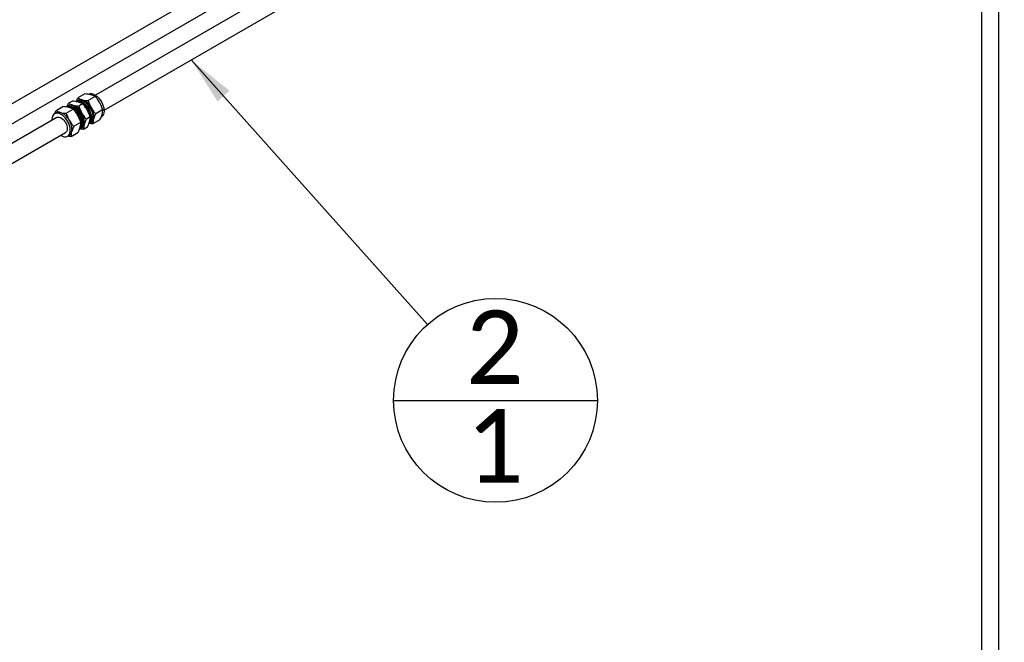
# Paper-space layout 'Sheet1' of a CAD drawing. Header units: millimetres. Extents: x 0 to 23548, y 0 to 16632.
# Tile 80 of 143: x 6923 to 7917, y 4164 to 4792. Entities that reach past the tile are written whole.
import ezdxf

# ---------------------------------------------------------------- set-up
doc = ezdxf.new("R2010")
doc.units = ezdxf.units.MM
doc.linetypes.add('SLD-Sólida', pattern=[0])
doc.layers.add('DETALHAMENTO', color=8, linetype='SLD-Sólida')
doc.styles.add('SLDTEXTSTYLE2', font='CALIBRI.TTF')
doc.styles.get("Standard").update_dxf_attribs({"font": 'CALIBRI.TTF'})
doc.dimstyles.new('SLDDIMSTYLE3', dxfattribs={"dimtxt": 0.18, "dimasz": 49, "dimexe": 0, "dimexo": 0.0625, "dimgap": 0, "dimtad": 0, "dimtih": 1, "dimtoh": 1, "dimdec": 0, "dimrnd": 1e-09, "dimzin": 0, "dimdsep": 46, "dimtxsty": 'Standard', "dimsah": 1, "dimcen": 0.09, "dimadec": 0, "dimazin": 0, "dimtfac": 49, "dimtdec": 0, "dimtofl": 0, "dimtmove": 0, "dimatfit": 3, "dimfxl": 0, "dimfrac": 2, "dimtolj": 1, "dimtzin": 0, "dimarcsym": 0})

# ---------------------------------------------------------------- blocks, each defined once
blk = doc.blocks.new('SW_NOTE_0_27')
at = {"layer": 'DETALHAMENTO', "color": 0, "ltscale": 28}
blk.add_line((-34.27, -76.62), (171.3, -76.62), dxfattribs=at)
blk.add_circle((68.52, -76.62), 102.78, dxfattribs=at)
at = {"layer": 'DETALHAMENTO', "color": 0, "ltscale": 28, "char_height": 74.08, "attachment_point": 2, "style": 'SLDTEXTSTYLE2'}
for s, insert in [('2', (67.79, 14.1)), ('1', (67.79, -85.41))]:
    blk.add_mtext(s, dxfattribs=dict(at, insert=insert))

psp = doc.layouts.new('Sheet1')

# ---------------------------------------------------------------- linework, layer by layer
at = {"color": 7, "linetype": 'SLD-Sólida', "lineweight": 25, "ltscale": 28}
for p, q in [((7907.816, 5239.932), (6999.479, 4715.56)), ((7008.229, 4700.404), (7916.565, 5224.776)), ((7893.541, 5211.484), (7893.541, 4127.489)), ((7911.041, 4127.489), (7911.041, 5032.259)), ((7153.905, 4844.712), (6074.606, 4221.646)), ((6091.96, 4211.458), (7162.654, 4829.556)), ((6976.27, 4709.558), (6972.483, 4707.372)), ((6981.884, 4709.735), (6981.099, 4709.281)), ((6982.114, 4710.587), (6981.573, 4710.275)), ((6988.938, 4716.871), (6981.934, 4712.828)), ((6999.292, 4714.087), (6992.288, 4710.043)), ((6959.815, 4700.058), (6966.819, 4704.102)), ((6970.168, 4697.274), (6977.173, 4701.317)), ((6972.663, 4705.131), (6971.983, 4704.738)), ((6977.711, 4702.557), (6977.243, 4702.827)), ((6986.624, 4706.773), (6982.837, 4704.587)), ((7006.863, 4700.958), (6999.859, 4696.914)), ((6960.558, 4693.092), (6107.964, 4200.899)), ((6959.995, 4697.818), (6958.371, 4696.88)), ((6994.195, 4693.645), (6990.408, 4691.458)), ((7004.08, 4690.614), (6997.076, 4686.57)), ((6977.74, 4684.145), (6984.744, 4688.189)), ((6985.107, 4682.005), (6985.787, 4682.398)), ((6986.082, 4687.516), (6986.082, 4688.056)), ((6991.412, 4683.3), (6987.625, 4681.114)), ((6993.599, 4687.627), (6994.385, 4688.081)), ((6994.697, 4687.541), (6995.238, 4687.853)), ((6116.713, 4185.744), (6969.307, 4677.936)), ((6971.495, 4674.147), (6973.119, 4675.084)), ((6974.957, 4673.801), (6981.961, 4677.844))]:
    psp.add_line(p, q, dxfattribs=at)
at = {"color": 7, "linetype": 'SLD-Sólida', "lineweight": 25, "ltscale": 28, "flags": 128}
for points in [[(6980.141, 4709.177), (6980.666, 4709.256), (6981.944, 4709.236), (6983.301, 4708.936), (6984.707, 4708.363), (6986.128, 4707.531), (6987.531, 4706.459), (6988.882, 4705.173), (6990.151, 4703.701), (6991.307, 4702.08), (6992.324, 4700.347), (6993.177, 4698.543), (6993.847, 4696.709), (6994.317, 4694.889)], [(6980.33, 4709.212), (6980.382, 4709.274), (6981.251, 4710.07), (6982.282, 4710.604), (6983.45, 4710.864), (6984.728, 4710.843), (6986.086, 4710.543), (6987.491, 4709.971), (6988.912, 4709.138), (6990.315, 4708.066), (6991.666, 4706.78), (6992.935, 4705.309), (6994.091, 4703.688), (6995.108, 4701.954), (6995.961, 4700.15), (6996.631, 4698.316), (6997.101, 4696.496)], [(6981.347, 4709.28), (6981.845, 4709.394), (6983.065, 4709.453), (6984.373, 4709.232), (6985.737, 4708.735), (6987.124, 4707.975), (6988.499, 4706.97), (6989.828, 4705.747), (6991.08, 4704.333), (6992.222, 4702.765), (6993.228, 4701.081), (6994.071, 4699.323), (6994.732, 4697.533), (6995.194, 4695.756)], [(6981.884, 4709.735), (6982.225, 4709.911), (6983.327, 4710.249), (6984.546, 4710.309), (6985.854, 4710.087), (6987.218, 4709.59), (6988.605, 4708.83), (6989.98, 4707.826), (6991.31, 4706.602), (6992.561, 4705.188), (6993.704, 4703.62), (6994.709, 4701.936), (6995.553, 4700.178), (6996.213, 4698.388), (6996.675, 4696.611)], [(6992.4, 4716.525), (6993.11, 4716.854), (6994.278, 4717.114), (6995.555, 4717.094), (6996.913, 4716.794), (6998.319, 4716.221), (6999.74, 4715.389), (7001.142, 4714.317), (7002.494, 4713.031), (7003.763, 4711.559), (7004.919, 4709.938), (7005.935, 4708.205), (7006.789, 4706.401), (7007.458, 4704.567), (7007.929, 4702.747)], [(6987.511, 4690.96), (6987.041, 4692.78), (6986.371, 4694.614), (6985.518, 4696.418), (6984.501, 4698.151), (6983.345, 4699.773), (6982.076, 4701.244), (6980.725, 4702.53), (6979.322, 4703.602), (6977.901, 4704.434), (6976.495, 4705.007), (6975.138, 4705.307), (6973.86, 4705.327), (6972.692, 4705.068), (6971.661, 4704.534), (6970.791, 4703.738), (6970.74, 4703.676)], [(6983.687, 4681.614), (6984.201, 4682.437), (6984.691, 4683.694), (6984.972, 4685.14), (6985.037, 4686.742), (6984.884, 4688.461), (6984.517, 4690.258), (6983.946, 4692.09), (6983.182, 4693.915), (6982.244, 4695.689), (6981.155, 4697.371), (6979.939, 4698.922), (6978.625, 4700.305), (6977.243, 4701.487), (6975.828, 4702.442), (6974.41, 4703.147), (6973.024, 4703.584), (6971.703, 4703.745), (6970.835, 4703.691)], [(6984.07, 4682.194), (6984.107, 4682.225), (6984.894, 4683.091), (6985.492, 4684.19), (6985.887, 4685.498), (6986.069, 4686.98), (6986.034, 4688.602), (6985.782, 4690.323), (6985.321, 4692.1), (6984.66, 4693.889), (6983.816, 4695.648), (6982.811, 4697.332), (6981.668, 4698.9), (6980.417, 4700.313), (6979.087, 4701.537), (6977.712, 4702.542), (6976.325, 4703.302), (6974.961, 4703.798), (6973.653, 4704.02), (6972.434, 4703.961), (6971.629, 4703.746)], [(6973.586, 4704.024), (6974.219, 4704.147), (6975.425, 4704.144), (6976.712, 4703.863), (6978.046, 4703.31), (6979.393, 4702.5), (6980.718, 4701.453), (6981.987, 4700.197), (6983.167, 4698.764), (6984.227, 4697.192), (6985.14, 4695.52), (6985.882, 4693.793), (6986.434, 4692.055), (6986.781, 4690.351), (6986.915, 4688.726), (6986.833, 4687.22), (6986.536, 4685.874), (6986.032, 4684.722), (6985.334, 4683.794), (6985.29, 4683.75)], [(7007.929, 4702.747), (7008.189, 4700.984), (7008.233, 4699.318), (7008.06, 4697.79), (7007.674, 4696.434), (7007.083, 4695.282), (7006.302, 4694.363), (7005.524, 4693.792)], [(6964.416, 4675.112), (6965.576, 4674.451), (6966.982, 4673.878), (6968.34, 4673.578), (6969.618, 4673.558), (6970.786, 4673.818), (6971.816, 4674.352), (6972.686, 4675.147), (6973.374, 4676.186), (6973.864, 4677.443), (6974.144, 4678.89), (6974.209, 4680.491), (6974.056, 4682.211), (6973.69, 4684.008), (6973.118, 4685.84), (6972.354, 4687.664), (6971.417, 4689.438), (6970.327, 4691.12), (6969.111, 4692.671), (6967.797, 4694.054), (6966.416, 4695.237), (6965, 4696.192), (6963.583, 4696.896), (6962.197, 4697.334), (6960.875, 4697.495), (6959.649, 4697.374), (6958.546, 4696.976), (6957.593, 4696.309), (6956.812, 4695.39), (6956.221, 4694.238), (6955.835, 4692.882), (6955.662, 4691.354), (6955.666, 4690.268)], [(6960.558, 4693.092), (6960.998, 4693.299), (6961.972, 4693.496), (6963.054, 4693.406), (6964.204, 4693.03), (6965.379, 4692.382), (6966.539, 4691.486), (6967.641, 4690.374), (6968.645, 4689.087), (6969.515, 4687.67), (6970.219, 4686.175), (6970.732, 4684.657), (6971.035, 4683.17), (6971.118, 4681.767), (6970.977, 4680.499), (6970.618, 4679.413), (6970.054, 4678.548), (6969.307, 4677.936)], [(6983.644, 4681.473), (6983.829, 4681.511), (6984.932, 4681.909), (6985.885, 4682.576), (6986.666, 4683.496), (6987.256, 4684.647), (6987.643, 4686.003), (6987.816, 4687.531), (6987.772, 4689.197), (6987.511, 4690.96)], [(6994.317, 4694.889), (6994.577, 4693.126), (6994.622, 4691.46), (6994.448, 4689.932), (6994.062, 4688.576), (6993.471, 4687.425), (6993.024, 4686.843)], [(6997.101, 4696.496), (6997.362, 4694.733), (6997.406, 4693.068), (6997.233, 4691.539), (6996.846, 4690.183), (6996.256, 4689.032), (6995.475, 4688.112), (6994.522, 4687.445), (6993.419, 4687.047), (6993.112, 4686.989)], [(6995.194, 4695.756), (6995.446, 4694.035), (6995.481, 4692.414), (6995.298, 4690.931), (6994.903, 4689.623), (6994.305, 4688.524), (6993.723, 4687.843)], [(6994.275, 4695.607), (6994.516, 4693.937), (6994.549, 4693.418)], [(6996.675, 4696.611), (6996.927, 4694.89), (6996.962, 4693.269), (6996.78, 4691.786), (6996.385, 4690.479), (6995.787, 4689.379), (6995, 4688.514), (6994.385, 4688.081)]]:
    psp.add_lwpolyline(points, dxfattribs=at)
at = {"color": 7, "linetype": 'SLD-Sólida', "lineweight": 25, "ltscale": 784}
for centre, radius, start, end in [((6984.625, 4705.955), 5.269, 71.675516, 118.461116), ((6980.556, 4695.481), 16.501, 27.108122, 69.696411), ((6975.182, 4700.409), 5.352, 72.058353, 118.078279), ((6971.105, 4690.025), 16.501, 27.108122, 69.696411), ((6968.06, 4687.319), 18.037, 2.342751, 57.651873), ((6975.922, 4691.793), 18.745, 11.741487, 55.317237), ((6981.403, 4694.064), 16.475, 350.213306, 32.847673), ((6962.506, 4693.186), 5.269, 71.675516, 118.461116), ((6958.437, 4682.712), 16.501, 27.108122, 69.696411), ((6959.284, 4681.295), 16.475, 350.213306, 32.847673), ((6971.952, 4688.608), 16.475, 350.213306, 32.847673), ((6992.361, 4692.429), 5.405, 302.164207, 347.552024), ((6982.91, 4686.973), 5.405, 302.164207, 347.552024), ((6970.242, 4679.66), 5.405, 302.164207, 347.552024)]:
    psp.add_arc(centre, radius, start, end, dxfattribs=at)
at = {"color": 7, "linetype": 'SLD-Sólida', "lineweight": 25, "ltscale": 28}
for points, knots in [([(6982.276, 4708.644), (6981.288, 4708.868), (6979.442, 4709.287), (6977.276, 4709.472), (6976.27, 4709.558)], [0, 0, 0, 0, 0.5352511, 1, 1, 1, 1]), ([(6980.438, 4709.293), (6980.528, 4709.568), (6980.896, 4710.688), (6981.487, 4711.907), (6981.934, 4712.828)], [0, 0, 0, 0, 0.2446964, 1, 1, 1, 1]), ([(6981.934, 4712.828), (6982.304, 4712.607), (6983.014, 4712.184), (6984.412, 4711.53), (6985.581, 4711.172), (6986.282, 4710.957)], [0, 0, 0, 0, 0.30307373, 0.58211286, 1, 1, 1, 1]), ([(6986.282, 4710.957), (6987.27, 4710.733), (6989.115, 4710.314), (6991.281, 4710.129), (6992.288, 4710.043)], [0, 0, 0, 0, 0.5352511, 1, 1, 1, 1]), ([(6994.944, 4715.957), (6993.956, 4716.182), (6992.111, 4716.601), (6989.945, 4716.785), (6988.938, 4716.871)], [0, 0, 0, 0, 0.5352511, 1, 1, 1, 1]), ([(6992.288, 4710.043), (6992.52, 4709.311), (6992.965, 4707.904), (6993.899, 4705.525), (6994.74, 4703.947), (6995.244, 4703)], [0, 0, 0, 0, 0.30307373, 0.58211286, 1, 1, 1, 1]), ([(6999.292, 4714.087), (6998.922, 4714.307), (6998.212, 4714.73), (6996.814, 4715.384), (6995.645, 4715.742), (6994.944, 4715.957)], [0, 0, 0, 0, 0.3030737, 0.5821129, 1, 1, 1, 1]), ([(7003.906, 4708.001), (7003.171, 4709.163), (7001.797, 4711.335), (7000.087, 4713.213), (6999.292, 4714.087)], [0, 0, 0, 0, 0.5352511, 1, 1, 1, 1]), ([(6958.458, 4696.931), (6958.505, 4697.071), (6958.835, 4698.06), (6959.362, 4699.135), (6959.815, 4700.058)], [0, 0, 0, 0, 0.1416401, 1, 1, 1, 1]), ([(6959.815, 4700.058), (6960.185, 4699.838), (6960.895, 4699.415), (6962.293, 4698.761), (6963.462, 4698.403), (6964.163, 4698.188)], [0, 0, 0, 0, 0.3030737, 0.5821129, 1, 1, 1, 1]), ([(6972.825, 4703.188), (6971.837, 4703.413), (6969.991, 4703.832), (6967.825, 4704.016), (6966.819, 4704.102)], [0, 0, 0, 0, 0.5352511, 1, 1, 1, 1]), ([(6970.931, 4703.674), (6971.038, 4704.002), (6971.421, 4705.175), (6972.038, 4706.452), (6972.483, 4707.372)], [0, 0, 0, 0, 0.27945513, 1, 1, 1, 1]), ([(6972.483, 4707.372), (6972.853, 4707.151), (6973.563, 4706.728), (6974.961, 4706.075), (6976.13, 4705.716), (6976.831, 4705.501)], [0, 0, 0, 0, 0.30307373, 0.58211286, 1, 1, 1, 1]), ([(6977.173, 4701.317), (6976.803, 4701.538), (6976.092, 4701.961), (6974.694, 4702.615), (6973.526, 4702.973), (6972.825, 4703.188)], [0, 0, 0, 0, 0.3030737, 0.5821129, 1, 1, 1, 1]), ([(6976.831, 4705.501), (6977.819, 4705.277), (6979.664, 4704.858), (6981.83, 4704.673), (6982.837, 4704.587)], [0, 0, 0, 0, 0.5352511, 1, 1, 1, 1]), ([(6981.787, 4695.232), (6981.052, 4696.394), (6979.678, 4698.566), (6977.967, 4700.444), (6977.173, 4701.317)], [0, 0, 0, 0, 0.5352511, 1, 1, 1, 1]), ([(6986.624, 4706.773), (6986.254, 4706.994), (6985.543, 4707.417), (6984.145, 4708.071), (6982.976, 4708.429), (6982.276, 4708.644)], [0, 0, 0, 0, 0.3030737, 0.5821129, 1, 1, 1, 1]), ([(6982.837, 4704.587), (6983.069, 4703.855), (6983.515, 4702.448), (6984.448, 4700.07), (6985.289, 4698.491), (6985.793, 4697.544)], [0, 0, 0, 0, 0.3030737, 0.5821129, 1, 1, 1, 1]), ([(6991.238, 4700.687), (6990.503, 4701.85), (6989.129, 4704.021), (6987.418, 4705.9), (6986.624, 4706.773)], [0, 0, 0, 0, 0.5352511, 1, 1, 1, 1]), ([(6994.195, 4693.645), (6993.963, 4694.377), (6993.517, 4695.784), (6992.583, 4698.162), (6991.742, 4699.741), (6991.238, 4700.687)], [0, 0, 0, 0, 0.3030737, 0.5821129, 1, 1, 1, 1]), ([(6995.244, 4703), (6995.98, 4701.838), (6997.354, 4699.666), (6999.064, 4697.788), (6999.859, 4696.914)], [0, 0, 0, 0, 0.5352511, 1, 1, 1, 1]), ([(7006.863, 4700.958), (7006.631, 4701.69), (7006.185, 4703.097), (7005.251, 4705.476), (7004.41, 4707.054), (7003.906, 4708.001)], [0, 0, 0, 0, 0.3030737, 0.5821129, 1, 1, 1, 1]), ([(7006.301, 4696.264), (7006.504, 4697.174), (7006.884, 4698.874), (7006.87, 4700.297), (7006.863, 4700.958)], [0, 0, 0, 0, 0.5352511, 1, 1, 1, 1]), ([(6964.163, 4698.188), (6965.15, 4697.963), (6966.996, 4697.544), (6969.162, 4697.36), (6970.168, 4697.274)], [0, 0, 0, 0, 0.5352511, 1, 1, 1, 1]), ([(6970.168, 4697.274), (6970.4, 4696.542), (6970.846, 4695.135), (6971.78, 4692.756), (6972.621, 4691.178), (6973.125, 4690.231)], [0, 0, 0, 0, 0.3030737, 0.5821129, 1, 1, 1, 1]), ([(6973.125, 4690.231), (6973.861, 4689.069), (6975.235, 4686.897), (6976.945, 4685.018), (6977.74, 4684.145)], [0, 0, 0, 0, 0.5352511, 1, 1, 1, 1]), ([(6984.744, 4688.189), (6984.512, 4688.921), (6984.066, 4690.328), (6983.132, 4692.706), (6982.291, 4694.285), (6981.787, 4695.232)], [0, 0, 0, 0, 0.3030737, 0.5821129, 1, 1, 1, 1]), ([(6985.793, 4697.544), (6986.529, 4696.382), (6987.903, 4694.21), (6989.613, 4692.332), (6990.408, 4691.458)], [0, 0, 0, 0, 0.5352511, 1, 1, 1, 1]), ([(6990.408, 4691.458), (6990.127, 4690.864), (6989.589, 4689.722), (6988.796, 4687.808), (6988.416, 4686.557), (6988.188, 4685.808)], [0, 0, 0, 0, 0.3030737, 0.5821129, 1, 1, 1, 1]), ([(6993.632, 4688.951), (6993.836, 4689.861), (6994.216, 4691.561), (6994.201, 4692.983), (6994.195, 4693.645)], [0, 0, 0, 0, 0.5352511, 1, 1, 1, 1]), ([(6997.639, 4691.264), (6997.435, 4690.354), (6997.055, 4688.654), (6997.069, 4687.231), (6997.076, 4686.57)], [0, 0, 0, 0, 0.53525105, 1, 1, 1, 1]), ([(6999.859, 4696.914), (6999.578, 4696.32), (6999.04, 4695.178), (6998.247, 4693.264), (6997.867, 4692.013), (6997.639, 4691.264)], [0, 0, 0, 0, 0.3030737, 0.5821129, 1, 1, 1, 1]), ([(7004.08, 4690.614), (7004.361, 4691.208), (7004.9, 4692.35), (7005.692, 4694.264), (7006.073, 4695.515), (7006.301, 4696.264)], [0, 0, 0, 0, 0.3030737, 0.5821129, 1, 1, 1, 1]), ([(6977.74, 4684.145), (6977.459, 4683.551), (6976.92, 4682.409), (6976.128, 4680.494), (6975.748, 4679.244), (6975.519, 4678.495)], [0, 0, 0, 0, 0.3030737, 0.5821129, 1, 1, 1, 1]), ([(6981.961, 4677.844), (6982.242, 4678.439), (6982.78, 4679.581), (6983.573, 4681.495), (6983.953, 4682.745), (6984.181, 4683.495)], [0, 0, 0, 0, 0.3030737, 0.5821129, 1, 1, 1, 1]), ([(6987.625, 4681.114), (6986.972, 4681.171), (6985.719, 4681.281), (6984.331, 4681.446), (6983.665, 4681.593), (6983.516, 4681.626)], [0, 0, 0, 0, 0.45746118, 0.87864441, 1, 1, 1, 1]), ([(6984.181, 4683.495), (6984.385, 4684.405), (6984.765, 4686.105), (6984.751, 4687.527), (6984.744, 4688.189)], [0, 0, 0, 0, 0.5352511, 1, 1, 1, 1]), ([(6988.188, 4685.808), (6987.984, 4684.898), (6987.604, 4683.198), (6987.619, 4681.775), (6987.625, 4681.114)], [0, 0, 0, 0, 0.5352511, 1, 1, 1, 1]), ([(6991.412, 4683.3), (6991.693, 4683.895), (6992.231, 4685.037), (6993.024, 4686.951), (6993.404, 4688.201), (6993.632, 4688.951)], [0, 0, 0, 0, 0.30307373, 0.58211286, 1, 1, 1, 1]), ([(6997.076, 4686.57), (6996.424, 4686.627), (6995.17, 4686.737), (6993.816, 4686.896), (6993.18, 4687.036), (6993.062, 4687.061)], [0, 0, 0, 0, 0.46947174, 0.90171307, 1, 1, 1, 1]), ([(6974.957, 4673.801), (6974.299, 4673.854), (6973.125, 4673.949), (6972.034, 4674.111), (6971.555, 4674.181)], [0, 0, 0, 0, 0.5609046, 1, 1, 1, 1]), ([(6975.519, 4678.495), (6975.316, 4677.585), (6974.936, 4675.885), (6974.95, 4674.462), (6974.957, 4673.801)], [0, 0, 0, 0, 0.5352511, 1, 1, 1, 1])]:
    psp.add_open_spline(points, degree=3, knots=knots, dxfattribs=at)

# ---------------------------------------------------------------- block references
at = {"layer": 'DETALHAMENTO', "ltscale": 28}
psp.add_blockref('SW_NOTE_0_27', (7334.67, 4484.434), dxfattribs=at)

# ---------------------------------------------------------------- leaders
psp.add_leader([(7096.144, 4751.157), (7334.67, 4484.434)], dimstyle='SLDDIMSTYLE3', dxfattribs=at)

doc.saveas('drawing.dxf')
